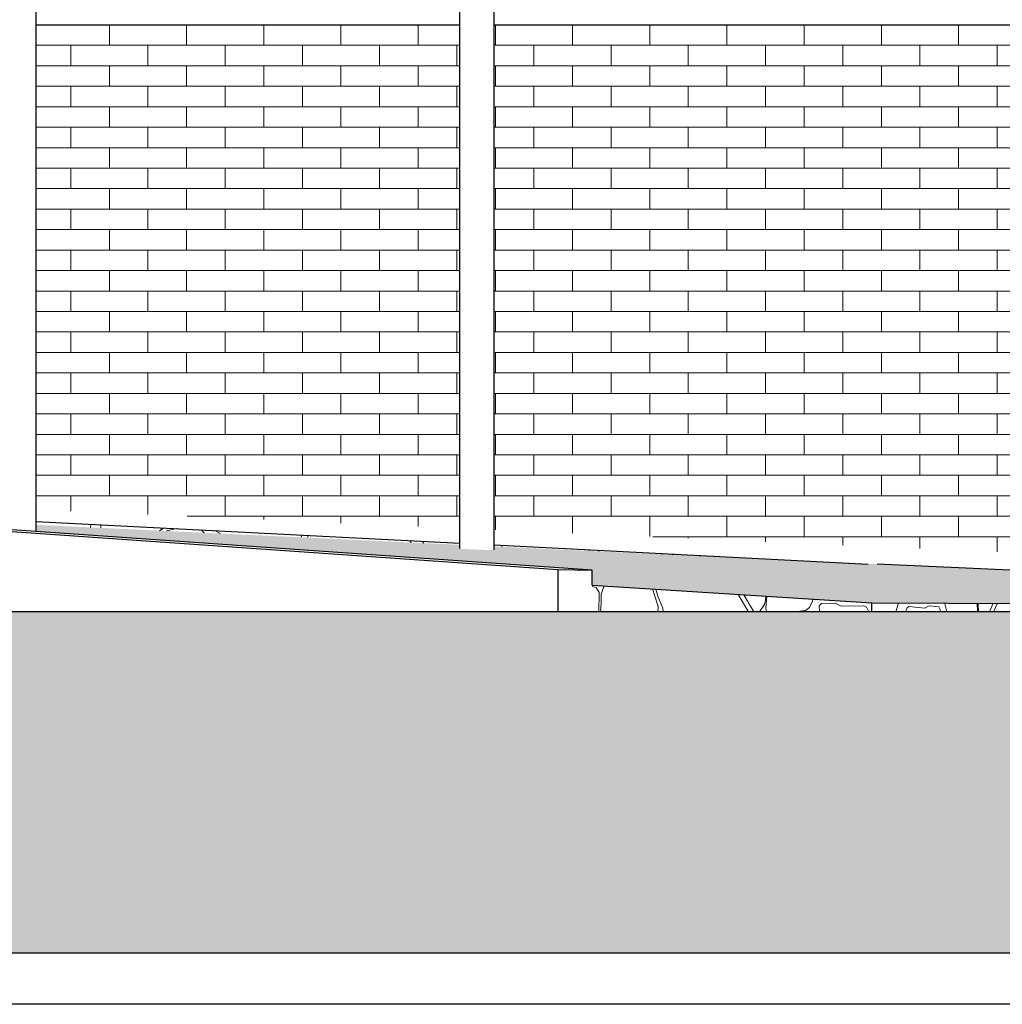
# Model space of a CAD drawing. Header units: millimetres. Extents: x -82736 to -49966, y 850 to 13065.
# Tile 22 of 28: x -59298 to -56419, y 2350 to 5235. Entities that reach past the tile are written whole.
import ezdxf

# ---------------------------------------------------------------- set-up
doc = ezdxf.new("R2010")
doc.units = ezdxf.units.MM
doc.header["$LTSCALE"] = 0.5
doc.header["$MEASUREMENT"] = 0
doc.linetypes.add('PLINE', pattern=[0])
for name, color, linetype in [('216- Direkte fundamentering', 7, 'Continuous'), ('222- Søyler (Nye konstruksjoner)', 7, 'Continuous'), ('232- Ikke-bærende yttervegger', 7, 'Continuous'), ('71-- Bearbeidet terreng', 7, 'Continuous'), ('71-- Bearbeidet terreng (Skravur)', 7, 'Continuous'), ('722- Trapper og ramper i terreng(Nye konstruksjoner)', 7, 'Continuous')]:
    doc.layers.add(name, color=color, linetype=linetype)
doc.layers.add('235- Utvendig kledning og overflate', color=7, linetype='Continuous', lineweight=0)
doc.layers.add('255- Gulvoverflate(Nye konstruksjoner)', color=7, linetype='Continuous', lineweight=0)

# ---------------------------------------------------------------- blocks, each defined once
blk = doc.blocks.new('*X74')
at = {"layer": '235- Utvendig kledning og overflate', "linetype": 'PLINE'}
for p, q in [((-59035.6, 5160), (-59035.6, 5220)), ((-59035.6, 5160), (-59035.6, 5220)), ((-58809.4, 5160), (-58809.4, 5220)), ((-58809.4, 5160), (-58809.4, 5220)), ((-58583.2, 5160), (-58583.2, 5220)), ((-58583.2, 5160), (-58583.2, 5220)), ((-58357, 5160), (-58357, 5220)), ((-58357, 5160), (-58357, 5220)), ((-58130.8, 5160), (-58130.8, 5220)), ((-58130.8, 5160), (-58130.8, 5220)), ((-59250.4, 5160), (-59035.6, 5160)), ((-59148.7, 5100), (-59148.7, 5160)), ((-59035.6, 5160), (-58809.4, 5160)), ((-58922.5, 5100), (-58922.5, 5160)), ((-58809.4, 5160), (-58583.2, 5160)), ((-58696.3, 5100), (-58696.3, 5160)), ((-58583.2, 5160), (-58357, 5160)), ((-58470.1, 5100), (-58470.1, 5160)), ((-58357, 5160), (-58130.8, 5160)), ((-58243.9, 5100), (-58243.9, 5160)), ((-58130.8, 5160), (-58008.2, 5160)), ((-58017.7, 5100), (-58017.7, 5160)), ((-59035.6, 5100), (-59250.4, 5100)), ((-58809.4, 5100), (-59035.6, 5100)), ((-59035.6, 5040), (-59035.6, 5100)), ((-59035.6, 5040), (-59035.6, 5100)), ((-58583.2, 5100), (-58809.4, 5100)), ((-58809.4, 5040), (-58809.4, 5100)), ((-58809.4, 5040), (-58809.4, 5100)), ((-58357, 5100), (-58583.2, 5100)), ((-58583.2, 5040), (-58583.2, 5100)), ((-58583.2, 5040), (-58583.2, 5100)), ((-58130.8, 5100), (-58357, 5100)), ((-58357, 5040), (-58357, 5100)), ((-58357, 5040), (-58357, 5100)), ((-58008.2, 5100), (-58130.8, 5100)), ((-58130.8, 5040), (-58130.8, 5100)), ((-58130.8, 5040), (-58130.8, 5100)), ((-59250.4, 5040), (-59035.6, 5040)), ((-59148.7, 4980), (-59148.7, 5040)), ((-59035.6, 5040), (-58809.4, 5040)), ((-58922.5, 4980), (-58922.5, 5040)), ((-58809.4, 5040), (-58583.2, 5040)), ((-58696.3, 4980), (-58696.3, 5040)), ((-58583.2, 5040), (-58357, 5040)), ((-58470.1, 4980), (-58470.1, 5040)), ((-58357, 5040), (-58130.8, 5040)), ((-58243.9, 4980), (-58243.9, 5040)), ((-58130.8, 5040), (-58008.2, 5040)), ((-58017.7, 4980), (-58017.7, 5040)), ((-59035.6, 4980), (-59250.4, 4980)), ((-58809.4, 4980), (-59035.6, 4980)), ((-59035.6, 4920), (-59035.6, 4980)), ((-59035.6, 4920), (-59035.6, 4980)), ((-58583.2, 4980), (-58809.4, 4980)), ((-58809.4, 4920), (-58809.4, 4980)), ((-58809.4, 4920), (-58809.4, 4980)), ((-58357, 4980), (-58583.2, 4980)), ((-58583.2, 4920), (-58583.2, 4980)), ((-58583.2, 4920), (-58583.2, 4980)), ((-58130.8, 4980), (-58357, 4980)), ((-58357, 4920), (-58357, 4980)), ((-58357, 4920), (-58357, 4980)), ((-58008.2, 4980), (-58130.8, 4980)), ((-58130.8, 4920), (-58130.8, 4980)), ((-58130.8, 4920), (-58130.8, 4980)), ((-59250.4, 4920), (-59035.6, 4920)), ((-59148.7, 4860), (-59148.7, 4920)), ((-59035.6, 4920), (-58809.4, 4920)), ((-58922.5, 4860), (-58922.5, 4920)), ((-58809.4, 4920), (-58583.2, 4920)), ((-58696.3, 4860), (-58696.3, 4920)), ((-58583.2, 4920), (-58357, 4920)), ((-58470.1, 4860), (-58470.1, 4920)), ((-58357, 4920), (-58130.8, 4920)), ((-58243.9, 4860), (-58243.9, 4920)), ((-58130.8, 4920), (-58008.2, 4920)), ((-58017.7, 4860), (-58017.7, 4920)), ((-59035.6, 4860), (-59250.4, 4860)), ((-58809.4, 4860), (-59035.6, 4860)), ((-59035.6, 4800), (-59035.6, 4860)), ((-59035.6, 4800), (-59035.6, 4860)), ((-58583.2, 4860), (-58809.4, 4860)), ((-58809.4, 4800), (-58809.4, 4860)), ((-58809.4, 4800), (-58809.4, 4860)), ((-58357, 4860), (-58583.2, 4860)), ((-58583.2, 4800), (-58583.2, 4860)), ((-58583.2, 4800), (-58583.2, 4860)), ((-58130.8, 4860), (-58357, 4860)), ((-58357, 4800), (-58357, 4860)), ((-58357, 4800), (-58357, 4860)), ((-58008.2, 4860), (-58130.8, 4860)), ((-58130.8, 4800), (-58130.8, 4860)), ((-58130.8, 4800), (-58130.8, 4860)), ((-59250.4, 4800), (-59035.6, 4800)), ((-59148.7, 4740), (-59148.7, 4800)), ((-59035.6, 4800), (-58809.4, 4800)), ((-58922.5, 4740), (-58922.5, 4800)), ((-58809.4, 4800), (-58583.2, 4800)), ((-58696.3, 4740), (-58696.3, 4800)), ((-58583.2, 4800), (-58357, 4800)), ((-58470.1, 4740), (-58470.1, 4800)), ((-58357, 4800), (-58130.8, 4800)), ((-58243.9, 4740), (-58243.9, 4800)), ((-58130.8, 4800), (-58008.2, 4800)), ((-58017.7, 4740), (-58017.7, 4800)), ((-59035.6, 4740), (-59250.4, 4740)), ((-58809.4, 4740), (-59035.6, 4740)), ((-59035.6, 4680), (-59035.6, 4740)), ((-59035.6, 4680), (-59035.6, 4740)), ((-58583.2, 4740), (-58809.4, 4740)), ((-58809.4, 4680), (-58809.4, 4740)), ((-58809.4, 4680), (-58809.4, 4740)), ((-58357, 4740), (-58583.2, 4740)), ((-58583.2, 4680), (-58583.2, 4740)), ((-58583.2, 4680), (-58583.2, 4740)), ((-58130.8, 4740), (-58357, 4740)), ((-58357, 4680), (-58357, 4740)), ((-58357, 4680), (-58357, 4740)), ((-58008.2, 4740), (-58130.8, 4740)), ((-58130.8, 4680), (-58130.8, 4740)), ((-58130.8, 4680), (-58130.8, 4740)), ((-59250.4, 4680), (-59035.6, 4680)), ((-59148.7, 4620), (-59148.7, 4680)), ((-59035.6, 4680), (-58809.4, 4680)), ((-58922.5, 4620), (-58922.5, 4680)), ((-58809.4, 4680), (-58583.2, 4680)), ((-58696.3, 4620), (-58696.3, 4680)), ((-58583.2, 4680), (-58357, 4680)), ((-58470.1, 4620), (-58470.1, 4680)), ((-58357, 4680), (-58130.8, 4680)), ((-58243.9, 4620), (-58243.9, 4680)), ((-58130.8, 4680), (-58008.2, 4680)), ((-58017.7, 4620), (-58017.7, 4680)), ((-59035.6, 4620), (-59250.4, 4620)), ((-58809.4, 4620), (-59035.6, 4620)), ((-59035.6, 4560), (-59035.6, 4620)), ((-59035.6, 4560), (-59035.6, 4620)), ((-58583.2, 4620), (-58809.4, 4620)), ((-58809.4, 4560), (-58809.4, 4620)), ((-58809.4, 4560), (-58809.4, 4620)), ((-58357, 4620), (-58583.2, 4620)), ((-58583.2, 4560), (-58583.2, 4620)), ((-58583.2, 4560), (-58583.2, 4620)), ((-58130.8, 4620), (-58357, 4620)), ((-58357, 4560), (-58357, 4620)), ((-58357, 4560), (-58357, 4620)), ((-58008.2, 4620), (-58130.8, 4620)), ((-58130.8, 4560), (-58130.8, 4620)), ((-58130.8, 4560), (-58130.8, 4620)), ((-59250.4, 4560), (-59035.6, 4560)), ((-59148.7, 4500), (-59148.7, 4560)), ((-59035.6, 4560), (-58809.4, 4560)), ((-58922.5, 4500), (-58922.5, 4560)), ((-58809.4, 4560), (-58583.2, 4560)), ((-58696.3, 4500), (-58696.3, 4560)), ((-58583.2, 4560), (-58357, 4560)), ((-58470.1, 4500), (-58470.1, 4560)), ((-58357, 4560), (-58130.8, 4560)), ((-58243.9, 4500), (-58243.9, 4560)), ((-58130.8, 4560), (-58008.2, 4560)), ((-58017.7, 4500), (-58017.7, 4560)), ((-59035.6, 4500), (-59250.4, 4500)), ((-58809.4, 4500), (-59035.6, 4500)), ((-59035.6, 4440), (-59035.6, 4500)), ((-59035.6, 4440), (-59035.6, 4500)), ((-58583.2, 4500), (-58809.4, 4500)), ((-58809.4, 4440), (-58809.4, 4500)), ((-58809.4, 4440), (-58809.4, 4500)), ((-58357, 4500), (-58583.2, 4500)), ((-58583.2, 4440), (-58583.2, 4500)), ((-58583.2, 4440), (-58583.2, 4500)), ((-58130.8, 4500), (-58357, 4500)), ((-58357, 4440), (-58357, 4500)), ((-58357, 4440), (-58357, 4500)), ((-58008.2, 4500), (-58130.8, 4500)), ((-58130.8, 4440), (-58130.8, 4500)), ((-58130.8, 4440), (-58130.8, 4500)), ((-59250.4, 4440), (-59035.6, 4440)), ((-59148.7, 4380), (-59148.7, 4440)), ((-59035.6, 4440), (-58809.4, 4440)), ((-58922.5, 4380), (-58922.5, 4440)), ((-58809.4, 4440), (-58583.2, 4440)), ((-58696.3, 4380), (-58696.3, 4440)), ((-58583.2, 4440), (-58357, 4440)), ((-58470.1, 4380), (-58470.1, 4440)), ((-58357, 4440), (-58130.8, 4440)), ((-58243.9, 4380), (-58243.9, 4440)), ((-58130.8, 4440), (-58008.2, 4440)), ((-58017.7, 4380), (-58017.7, 4440)), ((-59035.6, 4380), (-59250.4, 4380)), ((-58809.4, 4380), (-59035.6, 4380)), ((-59035.6, 4320), (-59035.6, 4380)), ((-59035.6, 4320), (-59035.6, 4380)), ((-58583.2, 4380), (-58809.4, 4380)), ((-58809.4, 4320), (-58809.4, 4380)), ((-58809.4, 4320), (-58809.4, 4380)), ((-58357, 4380), (-58583.2, 4380)), ((-58583.2, 4320), (-58583.2, 4380)), ((-58583.2, 4320), (-58583.2, 4380)), ((-58130.8, 4380), (-58357, 4380)), ((-58357, 4320), (-58357, 4380)), ((-58357, 4320), (-58357, 4380)), ((-58008.2, 4380), (-58130.8, 4380)), ((-58130.8, 4320), (-58130.8, 4380)), ((-58130.8, 4320), (-58130.8, 4380)), ((-59250.4, 4320), (-59035.6, 4320)), ((-59148.7, 4260), (-59148.7, 4320)), ((-59035.6, 4320), (-58809.4, 4320)), ((-58922.5, 4260), (-58922.5, 4320)), ((-58809.4, 4320), (-58583.2, 4320)), ((-58696.3, 4260), (-58696.3, 4320)), ((-58583.2, 4320), (-58357, 4320)), ((-58470.1, 4260), (-58470.1, 4320)), ((-58357, 4320), (-58130.8, 4320)), ((-58243.9, 4260), (-58243.9, 4320)), ((-58130.8, 4320), (-58008.2, 4320)), ((-58017.7, 4260), (-58017.7, 4320)), ((-59035.6, 4260), (-59250.4, 4260)), ((-58809.4, 4260), (-59035.6, 4260)), ((-59035.6, 4200), (-59035.6, 4260)), ((-59035.6, 4200), (-59035.6, 4260)), ((-58583.2, 4260), (-58809.4, 4260)), ((-58809.4, 4200), (-58809.4, 4260)), ((-58809.4, 4200), (-58809.4, 4260)), ((-58357, 4260), (-58583.2, 4260)), ((-58583.2, 4200), (-58583.2, 4260)), ((-58583.2, 4200), (-58583.2, 4260)), ((-58130.8, 4260), (-58357, 4260)), ((-58357, 4200), (-58357, 4260)), ((-58357, 4200), (-58357, 4260)), ((-58008.2, 4260), (-58130.8, 4260)), ((-58130.8, 4200), (-58130.8, 4260)), ((-58130.8, 4200), (-58130.8, 4260)), ((-59250.4, 4200), (-59035.6, 4200)), ((-59148.7, 4140), (-59148.7, 4200)), ((-59035.6, 4200), (-58809.4, 4200)), ((-58922.5, 4140), (-58922.5, 4200)), ((-58809.4, 4200), (-58583.2, 4200)), ((-58696.3, 4140), (-58696.3, 4200)), ((-58583.2, 4200), (-58357, 4200)), ((-58470.1, 4140), (-58470.1, 4200)), ((-58357, 4200), (-58130.8, 4200)), ((-58243.9, 4140), (-58243.9, 4200)), ((-58130.8, 4200), (-58008.2, 4200)), ((-58017.7, 4140), (-58017.7, 4200)), ((-59035.6, 4140), (-59250.4, 4140)), ((-58809.4, 4140), (-59035.6, 4140)), ((-59035.6, 4080), (-59035.6, 4140)), ((-59035.6, 4080), (-59035.6, 4140)), ((-58583.2, 4140), (-58809.4, 4140)), ((-58809.4, 4080), (-58809.4, 4140)), ((-58809.4, 4080), (-58809.4, 4140)), ((-58357, 4140), (-58583.2, 4140)), ((-58583.2, 4080), (-58583.2, 4140)), ((-58583.2, 4080), (-58583.2, 4140)), ((-58130.8, 4140), (-58357, 4140)), ((-58357, 4080), (-58357, 4140)), ((-58357, 4080), (-58357, 4140)), ((-58008.2, 4140), (-58130.8, 4140)), ((-58130.8, 4080), (-58130.8, 4140)), ((-58130.8, 4080), (-58130.8, 4140)), ((-59250.4, 4080), (-59035.6, 4080)), ((-59148.7, 4020), (-59148.7, 4080)), ((-59035.6, 4080), (-58809.4, 4080)), ((-58922.5, 4020), (-58922.5, 4080)), ((-58809.4, 4080), (-58583.2, 4080)), ((-58696.3, 4020), (-58696.3, 4080)), ((-58583.2, 4080), (-58357, 4080)), ((-58470.1, 4020), (-58470.1, 4080)), ((-58357, 4080), (-58130.8, 4080)), ((-58243.9, 4020), (-58243.9, 4080)), ((-58130.8, 4080), (-58008.2, 4080)), ((-58017.7, 4020), (-58017.7, 4080)), ((-59035.6, 4020), (-59250.4, 4020)), ((-58809.4, 4020), (-59035.6, 4020)), ((-59035.6, 3960), (-59035.6, 4020)), ((-59035.6, 3960), (-59035.6, 4020)), ((-58583.2, 4020), (-58809.4, 4020)), ((-58809.4, 3960), (-58809.4, 4020)), ((-58809.4, 3960), (-58809.4, 4020)), ((-58357, 4020), (-58583.2, 4020)), ((-58583.2, 3960), (-58583.2, 4020)), ((-58583.2, 3960), (-58583.2, 4020)), ((-58130.8, 4020), (-58357, 4020)), ((-58357, 3960), (-58357, 4020)), ((-58357, 3960), (-58357, 4020)), ((-58008.2, 4020), (-58130.8, 4020)), ((-58130.8, 3960), (-58130.8, 4020)), ((-58130.8, 3960), (-58130.8, 4020)), ((-59250.4, 3960), (-59035.6, 3960)), ((-59148.7, 3900), (-59148.7, 3960)), ((-59035.6, 3960), (-58809.4, 3960)), ((-58922.5, 3900), (-58922.5, 3960)), ((-58809.4, 3960), (-58583.2, 3960)), ((-58696.3, 3900), (-58696.3, 3960)), ((-58583.2, 3960), (-58357, 3960)), ((-58470.1, 3900), (-58470.1, 3960)), ((-58357, 3960), (-58130.8, 3960)), ((-58243.9, 3900), (-58243.9, 3960)), ((-58130.8, 3960), (-58008.2, 3960)), ((-58017.7, 3900), (-58017.7, 3960)), ((-59035.6, 3900), (-59250.4, 3900)), ((-58809.4, 3900), (-59035.6, 3900)), ((-59035.6, 3840), (-59035.6, 3900)), ((-59035.6, 3840), (-59035.6, 3900)), ((-58583.2, 3900), (-58809.4, 3900)), ((-58809.4, 3840), (-58809.4, 3900)), ((-58809.4, 3840), (-58809.4, 3900)), ((-58357, 3900), (-58583.2, 3900)), ((-58583.2, 3840), (-58583.2, 3900)), ((-58583.2, 3840), (-58583.2, 3900)), ((-58130.8, 3900), (-58357, 3900)), ((-58357, 3840), (-58357, 3900)), ((-58357, 3840), (-58357, 3900)), ((-58008.2, 3900), (-58130.8, 3900)), ((-58130.8, 3840), (-58130.8, 3900)), ((-58130.8, 3840), (-58130.8, 3900)), ((-59250.4, 3840), (-59035.6, 3840)), ((-59148.7, 3795), (-59148.7, 3840)), ((-59035.6, 3840), (-58809.4, 3840)), ((-58922.5, 3785.1), (-58922.5, 3840)), ((-58809.4, 3840), (-58583.2, 3840)), ((-58696.3, 3780), (-58696.3, 3840)), ((-58583.2, 3840), (-58357, 3840)), ((-58470.1, 3780), (-58470.1, 3840)), ((-58357, 3840), (-58130.8, 3840)), ((-58243.9, 3780), (-58243.9, 3840)), ((-58130.8, 3840), (-58008.2, 3840)), ((-58017.7, 3780), (-58017.7, 3840)), ((-58583.2, 3780), (-58807.3, 3780)), ((-58357, 3780), (-58583.2, 3780)), ((-58583.2, 3770.1), (-58583.2, 3780)), ((-58583.2, 3770.1), (-58583.2, 3780)), ((-58130.8, 3780), (-58357, 3780)), ((-58357, 3760.2), (-58357, 3780)), ((-58357, 3760.2), (-58357, 3780)), ((-58008.2, 3780), (-58130.8, 3780)), ((-58130.8, 3750.2), (-58130.8, 3780)), ((-58130.8, 3750.2), (-58130.8, 3780))]:
    blk.add_line(p, q, dxfattribs=at)
blk = doc.blocks.new('*X75')
at = {"layer": '235- Utvendig kledning og overflate', "linetype": 'PLINE'}
for p, q in [((-57904.6, 5160), (-57904.6, 5220)), ((-57904.6, 5160), (-57904.6, 5220)), ((-57678.4, 5160), (-57678.4, 5220)), ((-57678.4, 5160), (-57678.4, 5220)), ((-57452.3, 5160), (-57452.3, 5220)), ((-57452.3, 5160), (-57452.3, 5220)), ((-57226.1, 5160), (-57226.1, 5220)), ((-57226.1, 5160), (-57226.1, 5220)), ((-56999.9, 5160), (-56999.9, 5220)), ((-56999.9, 5160), (-56999.9, 5220)), ((-56773.7, 5160), (-56773.7, 5220)), ((-56773.7, 5160), (-56773.7, 5220)), ((-56547.5, 5160), (-56547.5, 5220)), ((-56547.5, 5160), (-56547.5, 5220)), ((-57908.2, 5160), (-57904.6, 5160)), ((-57904.6, 5160), (-57678.4, 5160)), ((-57791.5, 5100), (-57791.5, 5160)), ((-57678.4, 5160), (-57452.3, 5160)), ((-57565.4, 5100), (-57565.4, 5160)), ((-57452.3, 5160), (-57226.1, 5160)), ((-57339.2, 5100), (-57339.2, 5160)), ((-57226.1, 5160), (-56999.9, 5160)), ((-57113, 5100), (-57113, 5160)), ((-56999.9, 5160), (-56773.7, 5160)), ((-56886.8, 5100), (-56886.8, 5160)), ((-56773.7, 5160), (-56547.5, 5160)), ((-56660.6, 5100), (-56660.6, 5160)), ((-56547.5, 5160), (-56321.3, 5160)), ((-56434.4, 5100), (-56434.4, 5160)), ((-57904.6, 5100), (-57908.2, 5100)), ((-57678.4, 5100), (-57904.6, 5100)), ((-57904.6, 5040), (-57904.6, 5100)), ((-57904.6, 5040), (-57904.6, 5100)), ((-57452.3, 5100), (-57678.4, 5100)), ((-57678.4, 5040), (-57678.4, 5100)), ((-57678.4, 5040), (-57678.4, 5100)), ((-57226.1, 5100), (-57452.3, 5100)), ((-57452.3, 5040), (-57452.3, 5100)), ((-57452.3, 5040), (-57452.3, 5100)), ((-56999.9, 5100), (-57226.1, 5100)), ((-57226.1, 5040), (-57226.1, 5100)), ((-57226.1, 5040), (-57226.1, 5100)), ((-56773.7, 5100), (-56999.9, 5100)), ((-56999.9, 5040), (-56999.9, 5100)), ((-56999.9, 5040), (-56999.9, 5100)), ((-56547.5, 5100), (-56773.7, 5100)), ((-56773.7, 5040), (-56773.7, 5100)), ((-56773.7, 5040), (-56773.7, 5100)), ((-56321.3, 5100), (-56547.5, 5100)), ((-56547.5, 5040), (-56547.5, 5100)), ((-56547.5, 5040), (-56547.5, 5100)), ((-57908.2, 5040), (-57904.6, 5040)), ((-57904.6, 5040), (-57678.4, 5040)), ((-57791.5, 4980), (-57791.5, 5040)), ((-57678.4, 5040), (-57452.3, 5040)), ((-57565.4, 4980), (-57565.4, 5040)), ((-57452.3, 5040), (-57226.1, 5040)), ((-57339.2, 4980), (-57339.2, 5040)), ((-57226.1, 5040), (-56999.9, 5040)), ((-57113, 4980), (-57113, 5040)), ((-56999.9, 5040), (-56773.7, 5040)), ((-56886.8, 4980), (-56886.8, 5040)), ((-56773.7, 5040), (-56547.5, 5040)), ((-56660.6, 4980), (-56660.6, 5040)), ((-56547.5, 5040), (-56321.3, 5040)), ((-56434.4, 4980), (-56434.4, 5040)), ((-57904.6, 4980), (-57908.2, 4980)), ((-57678.4, 4980), (-57904.6, 4980)), ((-57904.6, 4920), (-57904.6, 4980)), ((-57904.6, 4920), (-57904.6, 4980)), ((-57452.3, 4980), (-57678.4, 4980)), ((-57678.4, 4920), (-57678.4, 4980)), ((-57678.4, 4920), (-57678.4, 4980)), ((-57226.1, 4980), (-57452.3, 4980)), ((-57452.3, 4920), (-57452.3, 4980)), ((-57452.3, 4920), (-57452.3, 4980)), ((-56999.9, 4980), (-57226.1, 4980)), ((-57226.1, 4920), (-57226.1, 4980)), ((-57226.1, 4920), (-57226.1, 4980)), ((-56773.7, 4980), (-56999.9, 4980)), ((-56999.9, 4920), (-56999.9, 4980)), ((-56999.9, 4920), (-56999.9, 4980)), ((-56547.5, 4980), (-56773.7, 4980)), ((-56773.7, 4920), (-56773.7, 4980)), ((-56773.7, 4920), (-56773.7, 4980)), ((-56321.3, 4980), (-56547.5, 4980)), ((-56547.5, 4920), (-56547.5, 4980)), ((-56547.5, 4920), (-56547.5, 4980)), ((-57908.2, 4920), (-57904.6, 4920)), ((-57904.6, 4920), (-57678.4, 4920)), ((-57791.5, 4860), (-57791.5, 4920)), ((-57678.4, 4920), (-57452.3, 4920)), ((-57565.4, 4860), (-57565.4, 4920)), ((-57452.3, 4920), (-57226.1, 4920)), ((-57339.2, 4860), (-57339.2, 4920)), ((-57226.1, 4920), (-56999.9, 4920)), ((-57113, 4860), (-57113, 4920)), ((-56999.9, 4920), (-56773.7, 4920)), ((-56886.8, 4860), (-56886.8, 4920)), ((-56773.7, 4920), (-56547.5, 4920)), ((-56660.6, 4860), (-56660.6, 4920)), ((-56547.5, 4920), (-56321.3, 4920)), ((-56434.4, 4860), (-56434.4, 4920)), ((-57904.6, 4860), (-57908.2, 4860)), ((-57678.4, 4860), (-57904.6, 4860)), ((-57904.6, 4800), (-57904.6, 4860)), ((-57904.6, 4800), (-57904.6, 4860)), ((-57452.3, 4860), (-57678.4, 4860)), ((-57678.4, 4800), (-57678.4, 4860)), ((-57678.4, 4800), (-57678.4, 4860)), ((-57226.1, 4860), (-57452.3, 4860)), ((-57452.3, 4800), (-57452.3, 4860)), ((-57452.3, 4800), (-57452.3, 4860)), ((-56999.9, 4860), (-57226.1, 4860)), ((-57226.1, 4800), (-57226.1, 4860)), ((-57226.1, 4800), (-57226.1, 4860)), ((-56773.7, 4860), (-56999.9, 4860)), ((-56999.9, 4800), (-56999.9, 4860)), ((-56999.9, 4800), (-56999.9, 4860)), ((-56547.5, 4860), (-56773.7, 4860)), ((-56773.7, 4800), (-56773.7, 4860)), ((-56773.7, 4800), (-56773.7, 4860)), ((-56321.3, 4860), (-56547.5, 4860)), ((-56547.5, 4800), (-56547.5, 4860)), ((-56547.5, 4800), (-56547.5, 4860)), ((-57908.2, 4800), (-57904.6, 4800)), ((-57904.6, 4800), (-57678.4, 4800)), ((-57791.5, 4740), (-57791.5, 4800)), ((-57678.4, 4800), (-57452.3, 4800)), ((-57565.4, 4740), (-57565.4, 4800)), ((-57452.3, 4800), (-57226.1, 4800)), ((-57339.2, 4740), (-57339.2, 4800)), ((-57226.1, 4800), (-56999.9, 4800)), ((-57113, 4740), (-57113, 4800)), ((-56999.9, 4800), (-56773.7, 4800)), ((-56886.8, 4740), (-56886.8, 4800)), ((-56773.7, 4800), (-56547.5, 4800)), ((-56660.6, 4740), (-56660.6, 4800)), ((-56547.5, 4800), (-56321.3, 4800)), ((-56434.4, 4740), (-56434.4, 4800)), ((-57904.6, 4740), (-57908.2, 4740)), ((-57678.4, 4740), (-57904.6, 4740)), ((-57904.6, 4680), (-57904.6, 4740)), ((-57904.6, 4680), (-57904.6, 4740)), ((-57452.3, 4740), (-57678.4, 4740)), ((-57678.4, 4680), (-57678.4, 4740)), ((-57678.4, 4680), (-57678.4, 4740)), ((-57226.1, 4740), (-57452.3, 4740)), ((-57452.3, 4680), (-57452.3, 4740)), ((-57452.3, 4680), (-57452.3, 4740)), ((-56999.9, 4740), (-57226.1, 4740)), ((-57226.1, 4680), (-57226.1, 4740)), ((-57226.1, 4680), (-57226.1, 4740)), ((-56773.7, 4740), (-56999.9, 4740)), ((-56999.9, 4680), (-56999.9, 4740)), ((-56999.9, 4680), (-56999.9, 4740)), ((-56547.5, 4740), (-56773.7, 4740)), ((-56773.7, 4680), (-56773.7, 4740)), ((-56773.7, 4680), (-56773.7, 4740)), ((-56321.3, 4740), (-56547.5, 4740)), ((-56547.5, 4680), (-56547.5, 4740)), ((-56547.5, 4680), (-56547.5, 4740)), ((-57908.2, 4680), (-57904.6, 4680)), ((-57904.6, 4680), (-57678.4, 4680)), ((-57791.5, 4620), (-57791.5, 4680)), ((-57678.4, 4680), (-57452.3, 4680)), ((-57565.4, 4620), (-57565.4, 4680)), ((-57452.3, 4680), (-57226.1, 4680)), ((-57339.2, 4620), (-57339.2, 4680)), ((-57226.1, 4680), (-56999.9, 4680)), ((-57113, 4620), (-57113, 4680)), ((-56999.9, 4680), (-56773.7, 4680)), ((-56886.8, 4620), (-56886.8, 4680)), ((-56773.7, 4680), (-56547.5, 4680)), ((-56660.6, 4620), (-56660.6, 4680)), ((-56547.5, 4680), (-56321.3, 4680)), ((-56434.4, 4620), (-56434.4, 4680)), ((-57904.6, 4620), (-57908.2, 4620)), ((-57678.4, 4620), (-57904.6, 4620)), ((-57904.6, 4560), (-57904.6, 4620)), ((-57904.6, 4560), (-57904.6, 4620)), ((-57452.3, 4620), (-57678.4, 4620)), ((-57678.4, 4560), (-57678.4, 4620)), ((-57678.4, 4560), (-57678.4, 4620)), ((-57226.1, 4620), (-57452.3, 4620)), ((-57452.3, 4560), (-57452.3, 4620)), ((-57452.3, 4560), (-57452.3, 4620)), ((-56999.9, 4620), (-57226.1, 4620)), ((-57226.1, 4560), (-57226.1, 4620)), ((-57226.1, 4560), (-57226.1, 4620)), ((-56773.7, 4620), (-56999.9, 4620)), ((-56999.9, 4560), (-56999.9, 4620)), ((-56999.9, 4560), (-56999.9, 4620)), ((-56547.5, 4620), (-56773.7, 4620)), ((-56773.7, 4560), (-56773.7, 4620)), ((-56773.7, 4560), (-56773.7, 4620)), ((-56321.3, 4620), (-56547.5, 4620)), ((-56547.5, 4560), (-56547.5, 4620)), ((-56547.5, 4560), (-56547.5, 4620)), ((-57908.2, 4560), (-57904.6, 4560)), ((-57904.6, 4560), (-57678.4, 4560)), ((-57791.5, 4500), (-57791.5, 4560)), ((-57678.4, 4560), (-57452.3, 4560)), ((-57565.4, 4500), (-57565.4, 4560)), ((-57452.3, 4560), (-57226.1, 4560)), ((-57339.2, 4500), (-57339.2, 4560)), ((-57226.1, 4560), (-56999.9, 4560)), ((-57113, 4500), (-57113, 4560)), ((-56999.9, 4560), (-56773.7, 4560)), ((-56886.8, 4500), (-56886.8, 4560)), ((-56773.7, 4560), (-56547.5, 4560)), ((-56660.6, 4500), (-56660.6, 4560)), ((-56547.5, 4560), (-56321.3, 4560)), ((-56434.4, 4500), (-56434.4, 4560)), ((-57904.6, 4500), (-57908.2, 4500)), ((-57678.4, 4500), (-57904.6, 4500)), ((-57904.6, 4440), (-57904.6, 4500)), ((-57904.6, 4440), (-57904.6, 4500)), ((-57452.3, 4500), (-57678.4, 4500)), ((-57678.4, 4440), (-57678.4, 4500)), ((-57678.4, 4440), (-57678.4, 4500)), ((-57226.1, 4500), (-57452.3, 4500)), ((-57452.3, 4440), (-57452.3, 4500)), ((-57452.3, 4440), (-57452.3, 4500)), ((-56999.9, 4500), (-57226.1, 4500)), ((-57226.1, 4440), (-57226.1, 4500)), ((-57226.1, 4440), (-57226.1, 4500)), ((-56773.7, 4500), (-56999.9, 4500)), ((-56999.9, 4440), (-56999.9, 4500)), ((-56999.9, 4440), (-56999.9, 4500)), ((-56547.5, 4500), (-56773.7, 4500)), ((-56773.7, 4440), (-56773.7, 4500)), ((-56773.7, 4440), (-56773.7, 4500)), ((-56321.3, 4500), (-56547.5, 4500)), ((-56547.5, 4440), (-56547.5, 4500)), ((-56547.5, 4440), (-56547.5, 4500)), ((-57908.2, 4440), (-57904.6, 4440)), ((-57904.6, 4440), (-57678.4, 4440)), ((-57791.5, 4380), (-57791.5, 4440)), ((-57678.4, 4440), (-57452.3, 4440)), ((-57565.4, 4380), (-57565.4, 4440)), ((-57452.3, 4440), (-57226.1, 4440)), ((-57339.2, 4380), (-57339.2, 4440)), ((-57226.1, 4440), (-56999.9, 4440)), ((-57113, 4380), (-57113, 4440)), ((-56999.9, 4440), (-56773.7, 4440)), ((-56886.8, 4380), (-56886.8, 4440)), ((-56773.7, 4440), (-56547.5, 4440)), ((-56660.6, 4380), (-56660.6, 4440)), ((-56547.5, 4440), (-56321.3, 4440)), ((-56434.4, 4380), (-56434.4, 4440)), ((-57904.6, 4380), (-57908.2, 4380)), ((-57678.4, 4380), (-57904.6, 4380)), ((-57904.6, 4320), (-57904.6, 4380)), ((-57904.6, 4320), (-57904.6, 4380)), ((-57452.3, 4380), (-57678.4, 4380)), ((-57678.4, 4320), (-57678.4, 4380)), ((-57678.4, 4320), (-57678.4, 4380)), ((-57226.1, 4380), (-57452.3, 4380)), ((-57452.3, 4320), (-57452.3, 4380)), ((-57452.3, 4320), (-57452.3, 4380)), ((-56999.9, 4380), (-57226.1, 4380)), ((-57226.1, 4320), (-57226.1, 4380)), ((-57226.1, 4320), (-57226.1, 4380)), ((-56773.7, 4380), (-56999.9, 4380)), ((-56999.9, 4320), (-56999.9, 4380)), ((-56999.9, 4320), (-56999.9, 4380)), ((-56547.5, 4380), (-56773.7, 4380)), ((-56773.7, 4320), (-56773.7, 4380)), ((-56773.7, 4320), (-56773.7, 4380)), ((-56321.3, 4380), (-56547.5, 4380)), ((-56547.5, 4320), (-56547.5, 4380)), ((-56547.5, 4320), (-56547.5, 4380)), ((-57908.2, 4320), (-57904.6, 4320)), ((-57904.6, 4320), (-57678.4, 4320)), ((-57791.5, 4260), (-57791.5, 4320)), ((-57678.4, 4320), (-57452.3, 4320)), ((-57565.4, 4260), (-57565.4, 4320)), ((-57452.3, 4320), (-57226.1, 4320)), ((-57339.2, 4260), (-57339.2, 4320)), ((-57226.1, 4320), (-56999.9, 4320)), ((-57113, 4260), (-57113, 4320)), ((-56999.9, 4320), (-56773.7, 4320)), ((-56886.8, 4260), (-56886.8, 4320)), ((-56773.7, 4320), (-56547.5, 4320)), ((-56660.6, 4260), (-56660.6, 4320)), ((-56547.5, 4320), (-56321.3, 4320)), ((-56434.4, 4260), (-56434.4, 4320)), ((-57904.6, 4260), (-57908.2, 4260)), ((-57678.4, 4260), (-57904.6, 4260)), ((-57904.6, 4200), (-57904.6, 4260)), ((-57904.6, 4200), (-57904.6, 4260)), ((-57452.3, 4260), (-57678.4, 4260)), ((-57678.4, 4200), (-57678.4, 4260)), ((-57678.4, 4200), (-57678.4, 4260)), ((-57226.1, 4260), (-57452.3, 4260)), ((-57452.3, 4200), (-57452.3, 4260)), ((-57452.3, 4200), (-57452.3, 4260)), ((-56999.9, 4260), (-57226.1, 4260)), ((-57226.1, 4200), (-57226.1, 4260)), ((-57226.1, 4200), (-57226.1, 4260)), ((-56773.7, 4260), (-56999.9, 4260)), ((-56999.9, 4200), (-56999.9, 4260)), ((-56999.9, 4200), (-56999.9, 4260)), ((-56547.5, 4260), (-56773.7, 4260)), ((-56773.7, 4200), (-56773.7, 4260)), ((-56773.7, 4200), (-56773.7, 4260)), ((-56321.3, 4260), (-56547.5, 4260)), ((-56547.5, 4200), (-56547.5, 4260)), ((-56547.5, 4200), (-56547.5, 4260)), ((-57908.2, 4200), (-57904.6, 4200)), ((-57904.6, 4200), (-57678.4, 4200)), ((-57791.5, 4140), (-57791.5, 4200)), ((-57678.4, 4200), (-57452.3, 4200)), ((-57565.4, 4140), (-57565.4, 4200)), ((-57452.3, 4200), (-57226.1, 4200)), ((-57339.2, 4140), (-57339.2, 4200)), ((-57226.1, 4200), (-56999.9, 4200)), ((-57113, 4140), (-57113, 4200)), ((-56999.9, 4200), (-56773.7, 4200)), ((-56886.8, 4140), (-56886.8, 4200)), ((-56773.7, 4200), (-56547.5, 4200)), ((-56660.6, 4140), (-56660.6, 4200)), ((-56547.5, 4200), (-56321.3, 4200)), ((-56434.4, 4140), (-56434.4, 4200)), ((-57904.6, 4140), (-57908.2, 4140)), ((-57678.4, 4140), (-57904.6, 4140)), ((-57904.6, 4080), (-57904.6, 4140)), ((-57904.6, 4080), (-57904.6, 4140)), ((-57452.3, 4140), (-57678.4, 4140)), ((-57678.4, 4080), (-57678.4, 4140)), ((-57678.4, 4080), (-57678.4, 4140)), ((-57226.1, 4140), (-57452.3, 4140)), ((-57452.3, 4080), (-57452.3, 4140)), ((-57452.3, 4080), (-57452.3, 4140)), ((-56999.9, 4140), (-57226.1, 4140)), ((-57226.1, 4080), (-57226.1, 4140)), ((-57226.1, 4080), (-57226.1, 4140)), ((-56773.7, 4140), (-56999.9, 4140)), ((-56999.9, 4080), (-56999.9, 4140)), ((-56999.9, 4080), (-56999.9, 4140)), ((-56547.5, 4140), (-56773.7, 4140)), ((-56773.7, 4080), (-56773.7, 4140)), ((-56773.7, 4080), (-56773.7, 4140)), ((-56321.3, 4140), (-56547.5, 4140)), ((-56547.5, 4080), (-56547.5, 4140)), ((-56547.5, 4080), (-56547.5, 4140)), ((-57908.2, 4080), (-57904.6, 4080)), ((-57904.6, 4080), (-57678.4, 4080)), ((-57791.5, 4020), (-57791.5, 4080)), ((-57678.4, 4080), (-57452.3, 4080)), ((-57565.4, 4020), (-57565.4, 4080)), ((-57452.3, 4080), (-57226.1, 4080)), ((-57339.2, 4020), (-57339.2, 4080)), ((-57226.1, 4080), (-56999.9, 4080)), ((-57113, 4020), (-57113, 4080)), ((-56999.9, 4080), (-56773.7, 4080)), ((-56886.8, 4020), (-56886.8, 4080)), ((-56773.7, 4080), (-56547.5, 4080)), ((-56660.6, 4020), (-56660.6, 4080)), ((-56547.5, 4080), (-56321.3, 4080)), ((-56434.4, 4020), (-56434.4, 4080)), ((-57904.6, 4020), (-57908.2, 4020)), ((-57678.4, 4020), (-57904.6, 4020)), ((-57904.6, 3960), (-57904.6, 4020)), ((-57904.6, 3960), (-57904.6, 4020)), ((-57452.3, 4020), (-57678.4, 4020)), ((-57678.4, 3960), (-57678.4, 4020)), ((-57678.4, 3960), (-57678.4, 4020)), ((-57226.1, 4020), (-57452.3, 4020)), ((-57452.3, 3960), (-57452.3, 4020)), ((-57452.3, 3960), (-57452.3, 4020)), ((-56999.9, 4020), (-57226.1, 4020)), ((-57226.1, 3960), (-57226.1, 4020)), ((-57226.1, 3960), (-57226.1, 4020)), ((-56773.7, 4020), (-56999.9, 4020)), ((-56999.9, 3960), (-56999.9, 4020)), ((-56999.9, 3960), (-56999.9, 4020)), ((-56547.5, 4020), (-56773.7, 4020)), ((-56773.7, 3960), (-56773.7, 4020)), ((-56773.7, 3960), (-56773.7, 4020)), ((-56321.3, 4020), (-56547.5, 4020)), ((-56547.5, 3960), (-56547.5, 4020)), ((-56547.5, 3960), (-56547.5, 4020)), ((-57908.2, 3960), (-57904.6, 3960)), ((-57904.6, 3960), (-57678.4, 3960)), ((-57791.5, 3900), (-57791.5, 3960)), ((-57678.4, 3960), (-57452.3, 3960)), ((-57565.4, 3900), (-57565.4, 3960)), ((-57452.3, 3960), (-57226.1, 3960)), ((-57339.2, 3900), (-57339.2, 3960)), ((-57226.1, 3960), (-56999.9, 3960)), ((-57113, 3900), (-57113, 3960)), ((-56999.9, 3960), (-56773.7, 3960)), ((-56886.8, 3900), (-56886.8, 3960)), ((-56773.7, 3960), (-56547.5, 3960)), ((-56660.6, 3900), (-56660.6, 3960)), ((-56547.5, 3960), (-56321.3, 3960)), ((-56434.4, 3900), (-56434.4, 3960)), ((-57904.6, 3900), (-57908.2, 3900)), ((-57678.4, 3900), (-57904.6, 3900)), ((-57904.6, 3840), (-57904.6, 3900)), ((-57904.6, 3840), (-57904.6, 3900)), ((-57452.3, 3900), (-57678.4, 3900)), ((-57678.4, 3840), (-57678.4, 3900)), ((-57678.4, 3840), (-57678.4, 3900)), ((-57226.1, 3900), (-57452.3, 3900)), ((-57452.3, 3840), (-57452.3, 3900)), ((-57452.3, 3840), (-57452.3, 3900)), ((-56999.9, 3900), (-57226.1, 3900)), ((-57226.1, 3840), (-57226.1, 3900)), ((-57226.1, 3840), (-57226.1, 3900)), ((-56773.7, 3900), (-56999.9, 3900)), ((-56999.9, 3840), (-56999.9, 3900)), ((-56999.9, 3840), (-56999.9, 3900)), ((-56547.5, 3900), (-56773.7, 3900)), ((-56773.7, 3840), (-56773.7, 3900)), ((-56773.7, 3840), (-56773.7, 3900)), ((-56321.3, 3900), (-56547.5, 3900)), ((-56547.5, 3840), (-56547.5, 3900)), ((-56547.5, 3840), (-56547.5, 3900)), ((-57908.2, 3840), (-57904.6, 3840)), ((-57904.6, 3840), (-57678.4, 3840)), ((-57791.5, 3780), (-57791.5, 3840)), ((-57678.4, 3840), (-57452.3, 3840)), ((-57565.4, 3780), (-57565.4, 3840)), ((-57452.3, 3840), (-57226.1, 3840)), ((-57339.2, 3780), (-57339.2, 3840)), ((-57226.1, 3840), (-56999.9, 3840)), ((-57113, 3780), (-57113, 3840)), ((-56999.9, 3840), (-56773.7, 3840)), ((-56886.8, 3780), (-56886.8, 3840)), ((-56773.7, 3840), (-56547.5, 3840)), ((-56660.6, 3780), (-56660.6, 3840)), ((-56547.5, 3840), (-56321.3, 3840)), ((-56434.4, 3780), (-56434.4, 3840)), ((-57904.6, 3780), (-57908.2, 3780)), ((-57678.4, 3780), (-57904.6, 3780)), ((-57904.6, 3740.3), (-57904.6, 3780)), ((-57904.6, 3740.3), (-57904.6, 3780)), ((-57452.3, 3780), (-57678.4, 3780)), ((-57678.4, 3730.3), (-57678.4, 3780)), ((-57678.4, 3730.3), (-57678.4, 3780)), ((-57226.1, 3780), (-57452.3, 3780)), ((-57452.3, 3720.4), (-57452.3, 3780)), ((-57452.3, 3720.4), (-57452.3, 3780)), ((-56999.9, 3780), (-57226.1, 3780)), ((-57226.1, 3720), (-57226.1, 3780)), ((-57226.1, 3720), (-57226.1, 3780)), ((-56773.7, 3780), (-56999.9, 3780)), ((-56999.9, 3720), (-56999.9, 3780)), ((-56999.9, 3720), (-56999.9, 3780)), ((-56547.5, 3780), (-56773.7, 3780)), ((-56773.7, 3720), (-56773.7, 3780)), ((-56773.7, 3720), (-56773.7, 3780)), ((-56321.3, 3780), (-56547.5, 3780)), ((-56547.5, 3720), (-56547.5, 3780)), ((-56547.5, 3720), (-56547.5, 3780)), ((-57443.3, 3720), (-57226.1, 3720)), ((-57339.2, 3715.4), (-57339.2, 3720)), ((-57226.1, 3720), (-56999.9, 3720)), ((-57113, 3705.5), (-57113, 3720)), ((-56999.9, 3720), (-56773.7, 3720)), ((-56886.8, 3695.5), (-56886.8, 3720)), ((-56773.7, 3720), (-56547.5, 3720)), ((-56660.6, 3685.6), (-56660.6, 3720)), ((-56547.5, 3720), (-56321.3, 3720)), ((-56434.4, 3675.6), (-56434.4, 3720))]:
    blk.add_line(p, q, dxfattribs=at)
blk = doc.blocks.new('*X81')
at = {"layer": '255- Gulvoverflate(Nye konstruksjoner)', "linetype": 'Continuous'}
blk.add_hatch(color=256, dxfattribs=at).paths.add_polyline_path([(-58008.2, 3696.4), (-59250.4, 3754.9), (-59250.4, 3735.2), (-57621, 3622.2), (-57621, 3578.5), (-57621.4, 3578.5), (-56801.1, 3526.2), (-54174.6, 3517.9), (-56785.9, 3640), (-56812, 3640), (-57908.2, 3691.6), (-57908.2, 3681.3), (-57912, 3681), (-57922.8, 3681.1), (-57939, 3681.5), (-57958.2, 3682.2), (-57977.3, 3683.1), (-57993.5, 3684), (-58004.4, 3684.8), (-58008.2, 3685.3)])
blk = doc.blocks.new('*X82')
at = {"layer": '255- Gulvoverflate(Nye konstruksjoner)', "linetype": 'PLINE'}
for p, q in [((-57621.4, 3574.6), (-57609.4, 3571.7)), ((-57609.4, 3571.7), (-57600.7, 3556.4)), ((-57600.7, 3556.4), (-57601.7, 3500)), ((-57595, 3551.8), (-57586.2, 3576.2)), ((-57594.1, 3525.4), (-57595, 3551.8)), ((-57444.1, 3567.2), (-57427.5, 3515.6)), ((-57428.5, 3545.4), (-57434.3, 3566.5)), ((-57193.4, 3551.2), (-57162.9, 3500)), ((-57147, 3500), (-57176.3, 3550.1)), ((-57596.1, 3500), (-57594.1, 3525.4)), ((-57413.9, 3510.7), (-57428.5, 3545.4)), ((-57116.4, 3521.2), (-57130.4, 3500)), ((-57113.2, 3534.6), (-57116.4, 3521.2)), ((-57112.6, 3546), (-57113.2, 3534.6)), ((-57112.1, 3512.1), (-57109, 3545.8)), ((-56975.2, 3531.7), (-56984, 3512.8)), ((-56974.1, 3537.2), (-56975.2, 3531.7)), ((-56955.7, 3517.1), (-56949.2, 3524.5)), ((-56949.2, 3524.5), (-56908.8, 3525.3)), ((-56908.8, 3525.3), (-56891.8, 3516.8)), ((-57427.5, 3515.6), (-57428.2, 3500)), ((-57412.8, 3500), (-57413.9, 3510.7)), ((-57110, 3500), (-57112.1, 3512.1)), ((-56996.3, 3503.9), (-57029.8, 3500)), ((-56984, 3512.8), (-56996.3, 3503.9)), ((-56954.9, 3500), (-56955.7, 3517.1)), ((-56891.8, 3516.8), (-56824.5, 3517.7)), ((-56824.5, 3517.7), (-56817.3, 3513.5)), ((-56817.3, 3513.5), (-56810.1, 3500))]:
    blk.add_line(p, q, dxfattribs=at)
blk = doc.blocks.new('*X83')
at = {"layer": '255- Gulvoverflate(Nye konstruksjoner)', "linetype": 'PLINE'}
for p, q in [((-56731.1, 3500), (-56723.6, 3525.9)), ((-56587.7, 3525.5), (-56587.1, 3519.9)), ((-56587.1, 3519.9), (-56581.4, 3500.4)), ((-56491.9, 3500), (-56492.9, 3525.2)), ((-56490.4, 3525.2), (-56490.2, 3513.7)), ((-56456.9, 3500), (-56445.6, 3525.1)), ((-56433.6, 3525), (-56445.1, 3500)), ((-56268.8, 3503.8), (-56264.2, 3524.5)), ((-56257.2, 3524.5), (-56263.5, 3500)), ((-56151.9, 3500), (-56157.3, 3524.2)), ((-56126.6, 3521.9), (-56141.2, 3518.1)), ((-56109.2, 3500), (-56126.6, 3521.9)), ((-56106.3, 3524), (-56096.4, 3500)), ((-55971.2, 3500), (-55964.3, 3523.5)), ((-55828.5, 3523.1), (-55827.9, 3517.5)), ((-55732.7, 3500), (-55733.6, 3522.8)), ((-55731.1, 3522.8), (-55731, 3511.3)), ((-55696.6, 3500), (-55686.3, 3522.7)), ((-55674.3, 3522.6), (-55684.7, 3500)), ((-55509.5, 3501.4), (-55504.9, 3522.1)), ((-55498, 3522.1), (-55503.6, 3500)), ((-55393.2, 3500), (-55398.1, 3521.7)), ((-55347.1, 3521.6), (-55338.1, 3500)), ((-55211.2, 3500), (-55205.1, 3521.1)), ((-55069.2, 3520.7), (-55068.6, 3515.1)), ((-54973.5, 3500), (-54974.3, 3520.4)), ((-54971.9, 3520.4), (-54971.7, 3508.9)), ((-54936.2, 3500), (-54927.1, 3520.3)), ((-54915, 3520.2), (-54924.3, 3500)), ((-56698.3, 3512.1), (-56703.3, 3500)), ((-56693.2, 3515.9), (-56698.3, 3512.1)), ((-56645.9, 3510.6), (-56693.2, 3515.9)), ((-56633.8, 3517.9), (-56645.9, 3510.6)), ((-56605.5, 3514.4), (-56633.8, 3517.9)), ((-56601.2, 3506.6), (-56605.5, 3514.4)), ((-56601.5, 3500), (-56601.2, 3506.6)), ((-56581.4, 3500.4), (-56581, 3500)), ((-56490.2, 3513.7), (-56488.3, 3500.1)), ((-56488.3, 3500.1), (-56488.2, 3500)), ((-56270, 3500), (-56268.8, 3503.8)), ((-56141.2, 3518.1), (-56147.7, 3503.4)), ((-56147.7, 3503.4), (-56147.7, 3500)), ((-55939.1, 3509.7), (-55943.1, 3500)), ((-55933.9, 3513.5), (-55939.1, 3509.7)), ((-55886.7, 3508.2), (-55933.9, 3513.5)), ((-55874.6, 3515.5), (-55886.7, 3508.2)), ((-55846.3, 3512), (-55874.6, 3515.5)), ((-55841.9, 3504.2), (-55846.3, 3512)), ((-55842.1, 3500), (-55841.9, 3504.2)), ((-55827.9, 3517.5), (-55822.7, 3500)), ((-55731, 3511.3), (-55729.3, 3500)), ((-55509.9, 3500), (-55509.5, 3501.4)), ((-55381.9, 3515.7), (-55388.4, 3501)), ((-55388.4, 3501), (-55388.4, 3500)), ((-55367.3, 3519.5), (-55381.9, 3515.7)), ((-55351.9, 3500), (-55367.3, 3519.5)), ((-55179.8, 3507.3), (-55182.8, 3500)), ((-55174.7, 3511.1), (-55179.8, 3507.3)), ((-55127.4, 3505.8), (-55174.7, 3511.1)), ((-55115.3, 3513.1), (-55127.4, 3505.8)), ((-55087, 3509.6), (-55115.3, 3513.1)), ((-55082.6, 3501.8), (-55087, 3509.6)), ((-55082.7, 3500), (-55082.6, 3501.8)), ((-55068.6, 3515.1), (-55064.1, 3500)), ((-54971.7, 3508.9), (-54970.4, 3500)), ((-54750, 3500), (-54745.7, 3519.7)), ((-54738.7, 3519.7), (-54743.8, 3500)), ((-54634.5, 3500), (-54638.8, 3519.3)), ((-54622.6, 3513.3), (-54628.5, 3500)), ((-54608, 3517), (-54622.6, 3513.3)), ((-54594.5, 3500), (-54608, 3517)), ((-54587.8, 3519.2), (-54579.9, 3500)), ((-54451.3, 3500), (-54445.8, 3518.7)), ((-54420.6, 3504.9), (-54422.6, 3500)), ((-54415.4, 3508.7), (-54420.6, 3504.9)), ((-54368.2, 3503.3), (-54415.4, 3508.7)), ((-54356.1, 3510.7), (-54368.2, 3503.3)), ((-54327.7, 3507.2), (-54356.1, 3510.7)), ((-54323.7, 3500), (-54327.7, 3507.2)), ((-54310, 3518.3), (-54309.3, 3512.7)), ((-54309.3, 3512.7), (-54305.6, 3500)), ((-54214.7, 3507.2), (-54215.1, 3518)), ((-54212.6, 3518), (-54212.4, 3507.2))]:
    blk.add_line(p, q, dxfattribs=at)
blk = doc.blocks.new('*X89')
at = {"layer": '255- Gulvoverflate(Nye konstruksjoner)', "linetype": 'PLINE'}
for p, q in [((-59089.6, 3756.8), (-59091.1, 3747.4)), ((-59060.1, 3745.9), (-59062, 3755.4)), ((-58875.7, 3745.9), (-58888.6, 3737.8)), ((-58867.4, 3736.8), (-58867.1, 3737.2)), ((-58867.1, 3737.2), (-58838.8, 3744)), ((-58767, 3740.3), (-58757.7, 3731.7)), ((-58710.5, 3729.4), (-58726.1, 3738.2)), ((-58471.8, 3725.1), (-58474, 3718.3)), ((-58454.4, 3717.4), (-58453.2, 3724.2)), ((-58155.2, 3708.9), (-58151.3, 3703.1)), ((-58114.5, 3701.4), (-58119.4, 3707.1))]:
    blk.add_line(p, q, dxfattribs=at)
blk = doc.blocks.new('*X90')
at = {"layer": '255- Gulvoverflate(Nye konstruksjoner)', "linetype": 'PLINE'}
for p, q in [((-57883.7, 3695), (-57885.9, 3690.6)), ((-57824.6, 3690.3), (-57822.5, 3691.8)), ((-57629.4, 3681.9), (-57630, 3678.5)), ((-57601.2, 3677.2), (-57601.9, 3680.5)), ((-57415.6, 3671), (-57419.3, 3668.6)), ((-57386.9, 3667.1), (-57378.7, 3669.1)), ((-57306.9, 3665.4), (-57304.5, 3663.2)), ((-57262.2, 3661.2), (-57265.9, 3663.3)), ((-57011.7, 3650.2), (-57011.9, 3649.4)), ((-56993.2, 3648.5), (-56993.1, 3649.3))]:
    blk.add_line(p, q, dxfattribs=at)

msp = doc.modelspace()

# ---------------------------------------------------------------- hatches: boundary and pattern name
at = {"layer": '71-- Bearbeidet terreng (Skravur)', "linetype": 'Continuous'}
msp.add_hatch(color=256, dxfattribs=at).paths.add_polyline_path([(-49966.4, 3500), (-82736.4, 3500), (-82736.4, 2500), (-49966.4, 2500)])

# ---------------------------------------------------------------- linework, layer by layer
at = {"layer": '216- Direkte fundamentering', "linetype": 'PLINE'}
msp.add_line((-53254.6, 2350), (-60053.2, 2350), dxfattribs=at)
at = {"layer": '222- Søyler (Nye konstruksjoner)', "linetype": 'PLINE'}
for p, q in [((-59250.4, 3735.2), (-59250.4, 6470)), ((-58008.2, 3685.3), (-58008.2, 6490)), ((-57908.2, 3681.3), (-57908.2, 6490))]:
    msp.add_line(p, q, dxfattribs=at)
at = {"layer": '232- Ikke-bærende yttervegger', "linetype": 'PLINE'}
for p, q in [((-59250.4, 5220), (-58008.2, 5220)), ((-57908.2, 5220), (-49966.4, 5220))]:
    msp.add_line(p, q, dxfattribs=at)
at = {"layer": '71-- Bearbeidet terreng', "linetype": 'PLINE'}
for p, q in [((-49966.4, 3500), (-82736.4, 3500)), ((-49966.4, 2500), (-82736.4, 2500))]:
    msp.add_line(p, q, dxfattribs=at)
at = {"layer": '722- Trapper og ramper i terreng(Nye konstruksjoner)', "linetype": 'PLINE'}
for p, q in [((-57621, 3622.2), (-60043.2, 3790.2)), ((-60043.2, 3785.1), (-57721.2, 3623.9)), ((-59250.4, 3765.1), (-58008.2, 3701.4)), ((-57908.2, 3696.2), (-56812, 3640)), ((-54174.6, 3517.9), (-56785.9, 3640)), ((-57721.2, 3623.9), (-57621, 3622.2)), ((-57721.2, 3623.9), (-57721.2, 3500)), ((-57621, 3578.5), (-57621, 3622.2)), ((-57621.4, 3578.5), (-56801.1, 3526.2)), ((-56801.1, 3526.2), (-54174.6, 3517.9)), ((-56801.1, 3500), (-56801.1, 3526.2))]:
    msp.add_line(p, q, dxfattribs=at)

# ---------------------------------------------------------------- block references
at = {"layer": '232- Ikke-bærende yttervegger'}
for name in ['*X74', '*X75']:
    msp.add_blockref(name, (0, 0), dxfattribs=at)
at = {"layer": '722- Trapper og ramper i terreng(Nye konstruksjoner)'}
for name in ['*X81', '*X89', '*X90', '*X82', '*X83']:
    msp.add_blockref(name, (0, 0), dxfattribs=at)

doc.saveas('drawing.dxf')
